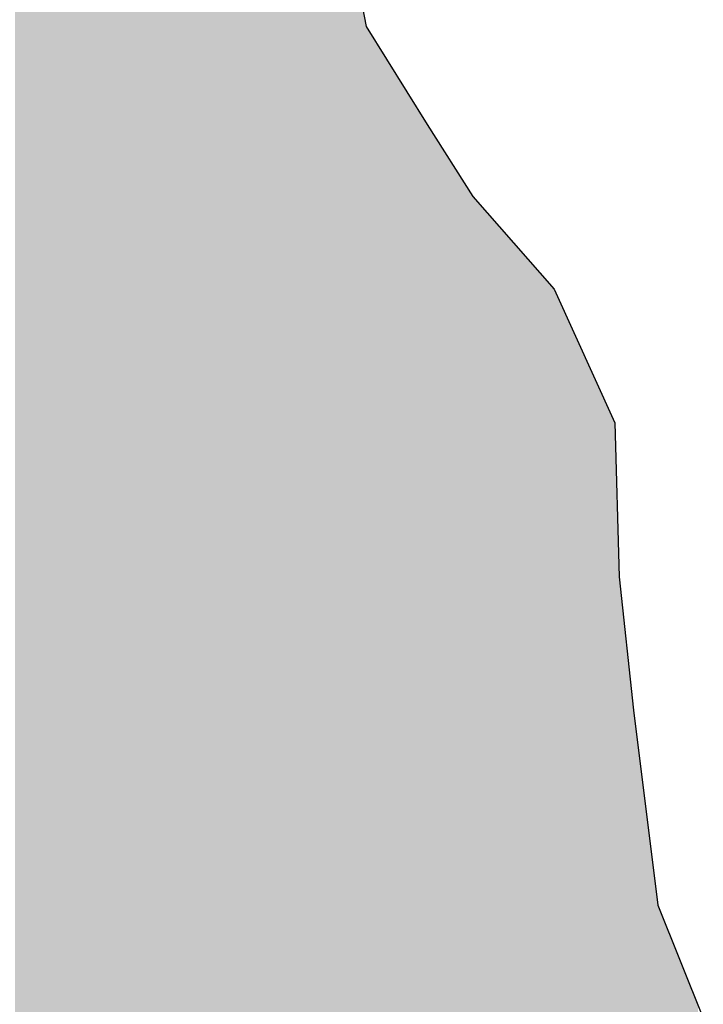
# Model space of a CAD drawing. Extents: x 132729 to 413893, y 707796 to 905796.
# Tile 19 of 62: x 210505 to 211621, y 778039 to 779648. Entities that reach past the tile are written whole.
import ezdxf

# ---------------------------------------------------------------- set-up
doc = ezdxf.new("R2010")
doc.units = 0
doc.header["$LTSCALE"] = 2000
doc.layers.add('HENDRYFILL', color=11, linetype='CONTINUOUS')
doc.layers.add('WATER', color=4, linetype='CONTINUOUS')

msp = doc.modelspace()

# ---------------------------------------------------------------- linework, layer by layer
at = {"layer": 'HENDRYFILL', "color": 0}
for points in [[(210497.6819940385, 774683.0316388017), (210497.6819940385, 807636.8669532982), (210513.0343390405, 774676.8080348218), (210513.0343390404, 807649.4853441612)], [(210513.0343390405, 774676.8080348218), (210513.0343390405, 782645.8173970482), (210517.8493407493, 774674.8561073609), (210517.8493407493, 782577.3297577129)], [(210517.8493407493, 774674.8561073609), (210517.8493407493, 782577.3297577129), (210528.3461766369, 774670.6008519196), (210528.3461766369, 782428.0248241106)], [(210528.3461766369, 774670.6008519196), (210528.3461766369, 782428.0248241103), (210539.3089220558, 774666.1567239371), (210539.3089220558, 782329.2420556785)], [(210539.3089220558, 774666.1567239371), (210539.3089220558, 782329.2420556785), (210541.6196692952, 774665.2199826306), (210541.6196692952, 782308.4204456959)], [(210541.6196692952, 774665.2199826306), (210541.6196692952, 782308.4204456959), (210559.9618998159, 774657.7843251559), (210559.9618998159, 782143.1428404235)], [(210559.9618998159, 774657.7843251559), (210559.961899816, 782143.1428404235), (210567.3730710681, 774654.7799505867), (210567.3730710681, 782129.9727869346)], [(210567.3730710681, 774654.7799505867), (210567.3730710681, 782129.9727869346), (210589.3375429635, 774645.875892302), (210589.3375429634, 782090.9407284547)], [(210589.3375429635, 774645.875892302), (210589.3375429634, 782090.9407284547), (210590.8807287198, 774645.2503085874), (210590.8807287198, 782088.1984036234)], [(210590.8807287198, 774645.2503085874), (210590.8807287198, 782088.1984036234), (210625.4725958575, 774631.2272989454), (210625.4725958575, 782026.7267785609)], [(210625.4725958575, 774631.2272989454), (210625.4725958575, 782026.7267785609), (210632.2871193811, 774628.4647961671), (210632.2871193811, 782014.6170004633)], [(210632.2871193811, 774628.4647961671), (210632.2871193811, 782014.6170004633), (210632.8027282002, 774628.2557763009), (210632.8027282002, 782013.7007356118)], [(210632.8027282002, 774628.2557763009), (210632.8027282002, 782013.7007356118), (210638.4194372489, 774625.9788490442), (210638.4194372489, 782003.7195388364)], [(210638.4194372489, 774625.9788490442), (210638.4194372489, 782003.7195388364), (210646.5113700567, 774622.6985042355), (210646.5113700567, 781989.339735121)], [(210646.5113700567, 774622.6985042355), (210646.5113700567, 781989.339735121), (210653.8415023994, 774619.726981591), (210653.8415023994, 781976.3136921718)], [(210653.8415023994, 774619.726981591), (210653.8415023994, 781976.3136921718), (210656.817646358, 774618.5204987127), (210656.817646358, 781971.0249228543)], [(210656.817646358, 774618.5204987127), (210656.817646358, 781971.0249228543), (210658.7466285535, 774617.7385190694), (210658.7466285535, 781967.597016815)], [(210658.7466285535, 774617.7385190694), (210658.7466285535, 781967.597016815), (210659.2732852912, 774617.5250205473), (210659.2732852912, 781966.6611192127)], [(210659.2732852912, 774617.5250205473), (210659.2732852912, 781966.6611192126), (210669.7644877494, 774613.2720488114), (210669.7644877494, 781923.4905150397)], [(210669.7644877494, 774613.2720488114), (210669.7644877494, 781923.4905150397), (210689.3703037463, 774605.3241532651), (210689.3703037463, 781842.8138790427)], [(210689.3703037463, 774605.3241532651), (210689.3703037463, 781842.8138790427), (210693.4989408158, 774603.6504674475), (210693.4989408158, 781825.8248105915)], [(210693.4989408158, 774603.6504674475), (210693.4989408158, 781825.8248105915), (210700.0329992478, 774601.0016608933), (210700.0329992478, 781798.9375923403)], [(210700.0329992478, 774601.0016608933), (210700.0329992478, 781798.9375923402), (210701.3802109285, 774600.4555220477), (210701.3802109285, 781791.9631075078)], [(210701.3802109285, 774600.4555220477), (210701.3802109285, 781791.9631075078), (210719.1721684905, 774593.2429367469), (210719.1721684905, 781699.8545399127)], [(210719.1721684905, 774593.2429367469), (210719.1721684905, 781699.8545399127), (210733.1612754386, 774587.5719684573), (210733.1612754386, 781627.4332451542)], [(210733.1612754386, 774587.5719684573), (210733.1612754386, 781627.4332451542), (210744.8356037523, 774582.8393757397), (210744.8356037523, 781566.9955077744)], [(210744.8356037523, 774582.8393757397), (210744.8356037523, 781566.9955077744), (210751.3390294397, 774580.2029872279), (210751.3390294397, 781533.327417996)], [(210751.3390294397, 774580.2029872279), (210751.3390294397, 781533.327417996), (210755.1125028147, 774578.6732792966), (210755.1125028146, 781513.7922304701)], [(210755.1125028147, 774578.6732792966), (210755.1125028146, 781262.7183303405), (210758.9398344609, 774577.1217380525), (210758.9398344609, 781231.7893322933)], [(210758.9398344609, 774577.1217380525), (210758.9398344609, 781231.7893322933), (210764.8076313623, 774574.7430236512), (210764.8076313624, 781184.3711580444)], [(210764.8076313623, 774574.7430236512), (210764.8076313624, 781184.3711580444), (210778.9620796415, 774569.005028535), (210778.9620796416, 781069.9878373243)], [(210778.9620796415, 774569.005028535), (210778.9620796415, 781069.9878373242), (210780.0839400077, 774568.5502436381), (210780.0839400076, 781066.2870711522)], [(210780.0839400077, 774568.5502436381), (210780.0839400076, 781066.2870711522), (210782.9547526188, 774567.3864604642), (210782.9547526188, 781056.816903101)], [(210782.9547526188, 774567.3864604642), (210782.9547526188, 781056.816903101), (210791.9138172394, 774563.7545937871), (210791.9138172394, 781027.2629547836)], [(210791.9138172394, 774563.7545937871), (210791.9138172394, 781027.2629547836), (210802.8961474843, 774559.3025264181), (210802.8961474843, 780991.0347061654)], [(210802.8961474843, 774559.3025264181), (210802.8961474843, 780991.0347061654), (210804.6904210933, 774558.575155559), (210804.6904210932, 780985.1157992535)], [(210804.6904210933, 774558.575155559), (210804.6904210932, 780985.1157992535), (210825.3629836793, 774550.1948173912), (210825.3629836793, 780916.9216437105)], [(210825.3629836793, 774550.1948173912), (210825.3629836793, 780916.9216437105), (210835.00299845, 774546.2869040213), (210835.0029984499, 780885.1213933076)], [(210835.00299845, 774546.2869040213), (210835.0029984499, 780885.1213933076), (210852.7153612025, 774539.1065852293), (210852.7153612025, 780826.6922742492)], [(210852.7153612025, 774539.1065852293), (210852.7153612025, 780826.6922742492), (210857.6951859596, 774537.0878410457), (210857.6951859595, 780810.3804461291)], [(210857.6951859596, 774537.0878410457), (210857.6951859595, 780810.3804461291), (210862.6358410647, 774535.084975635), (210862.6358410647, 780794.1969214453)], [(210862.6358410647, 774535.084975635), (210862.6358410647, 780794.1969214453), (210880.7033675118, 774527.7606789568), (210880.7033675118, 780735.015243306)], [(210880.7033675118, 774527.7606789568), (210880.7033675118, 780735.015243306), (210880.9434074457, 774527.6633704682), (210880.9434074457, 780734.2289726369)], [(210880.9434074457, 774527.6633704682), (210880.9434074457, 780734.2289726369), (210886.2845476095, 774525.4981545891), (210886.2845476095, 780716.7336259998)], [(210886.2845476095, 774525.4981545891), (210886.2845476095, 780716.7336259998), (210887.9881784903, 774524.8075288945), (210887.9881784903, 780711.1532420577)], [(210887.9881784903, 774524.8075288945), (210887.9881784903, 780711.1532420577), (210891.9612666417, 774523.1969002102), (210891.9612666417, 780698.1390630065)], [(210891.9612666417, 774523.1969002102), (210891.9612666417, 780698.1390630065), (210907.1077629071, 774517.0567441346), (210907.1077629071, 780648.5254609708)], [(210907.1077629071, 774517.0567441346), (210907.1077629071, 780648.5254609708), (210913.330723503, 774514.5340518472), (210913.330723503, 780628.1416385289)], [(210913.330723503, 774514.5340518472), (210913.330723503, 780628.1416385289), (210923.3516385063, 774510.4717273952), (210923.3516385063, 780595.3173021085)], [(210923.3516385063, 774510.4717273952), (210923.3516385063, 780595.3173021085), (210934.6756993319, 774505.8811277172), (210934.6756993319, 780558.2244036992)], [(210934.6756993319, 774505.8811277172), (210934.6756993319, 780558.224403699), (210937.2354141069, 774504.84345881), (210937.2354141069, 780541.6613277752)], [(210937.2354141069, 774504.84345881), (210937.2354141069, 780541.6613277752), (210945.0922031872, 774501.6584376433), (210945.0922031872, 780490.822618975)], [(210945.0922031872, 774501.6584376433), (210945.0922031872, 780490.822618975), (210946.2691773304, 774501.1813104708), (210946.2691773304, 780483.2068047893)], [(210946.2691773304, 774501.1813104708), (210946.2691773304, 780483.2068047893), (210947.9581195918, 774500.4966393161), (210947.9581195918, 780472.2782125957)], [(210947.9581195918, 774500.4966393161), (210947.9581195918, 780472.2782125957), (210954.3021276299, 774497.9248762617), (210954.3021276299, 780431.2282144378)], [(210954.3021276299, 774497.9248762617), (210954.3021276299, 780431.2282144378), (210968.2853108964, 774492.2563093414), (210968.2853108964, 780340.7476154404)], [(210968.2853108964, 774492.2563093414), (210968.2853108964, 780340.7476154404), (210972.6893226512, 774490.4709908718), (210972.6893226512, 780312.2506978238)], [(210972.6893226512, 774490.4709908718), (210972.6893226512, 780312.2506978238), (210974.8291617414, 774489.6035330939), (210974.8291617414, 780298.4044999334)], [(210974.8291617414, 774489.6035330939), (210974.8291617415, 780298.4044999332), (210978.5964834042, 774488.0763189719), (210978.5964834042, 780259.1274230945)], [(210978.5964834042, 774488.0763189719), (210978.5964834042, 780259.1274230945), (210981.7379686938, 774486.8028092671), (210981.7379686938, 780226.3751470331)], [(210981.7379686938, 774486.8028092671), (210981.7379686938, 780226.3751470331), (210986.2377135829, 774484.9786820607), (210986.2377135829, 780179.4620237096)], [(210986.2377135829, 774484.9786820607), (210986.2377135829, 780179.4620237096), (210990.2059055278, 774483.3700382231), (210990.2059055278, 780138.0907276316)], [(210990.2059055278, 774483.3700382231), (210990.2059055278, 780138.0907276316), (211001.0228944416, 774478.9849976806), (211001.0228944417, 780025.315726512)], [(211001.0228944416, 774478.9849976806), (211001.0228944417, 780025.315726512), (211006.1693160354, 774476.8987177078), (211006.1693160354, 779971.6605267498)], [(211006.1693160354, 774476.8987177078), (211006.1693160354, 779971.6605267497), (211008.1276754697, 774476.1048289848), (211008.1276754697, 779961.5221436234)], [(211008.1276754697, 774476.1048289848), (211008.1276754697, 779961.5221436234), (211070.9439481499, 774450.6400804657), (211070.9439481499, 779636.3237005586)], [(211070.9439481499, 774450.6400804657), (211070.9439481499, 779636.3237005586), (211078.0732102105, 774447.7499875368), (211078.0732102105, 779624.8693862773)], [(211078.0732102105, 774447.7499875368), (211078.0732102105, 779624.8693862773), (211097.7390361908, 774439.7777648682), (211097.7390361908, 779593.2730514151)], [(211097.7390361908, 774439.7777648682), (211097.7390361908, 779593.2730514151), (211108.9271329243, 774435.2422829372), (211108.9271329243, 779575.297561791)], [(211108.9271329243, 774435.2422829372), (211108.9271329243, 779575.297561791), (211109.9191809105, 774434.8401219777), (211109.9191809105, 779573.7036760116)], [(211109.9191809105, 774434.8401219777), (211109.9191809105, 779573.7036760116), (211111.5481131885, 774434.1797779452), (211111.5481131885, 779571.0865324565)], [(211111.5481131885, 774434.1797779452), (211111.5481131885, 779571.0865324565), (211119.7600659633, 774430.8507788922), (211119.7600659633, 779557.8927001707)], [(211119.7600659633, 774430.8507788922), (211119.7600659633, 779557.8927001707), (211141.9562294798, 774421.8527963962), (211141.9562294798, 779522.2309681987)], [(211141.9562294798, 774421.8527963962), (211141.9562294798, 779522.2309681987), (211152.1118530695, 774417.7358631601), (211152.1118530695, 779505.9143139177)], [(211152.1118530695, 774417.7358631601), (211152.1118530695, 779505.9143139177), (211163.3954887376, 774413.1616512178), (211163.3954887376, 779487.78532552)], [(211163.3954887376, 774413.1616512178), (211163.3954887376, 779487.78532552), (211169.55843935, 774410.6632860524), (211169.55843935, 779477.8835471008)], [(211169.55843935, 774410.6632860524), (211169.55843935, 779477.8835471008), (211170.3655611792, 774410.3360913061), (211170.3655611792, 779476.5867751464)], [(211170.3655611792, 774410.3360913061), (211170.3655611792, 779476.5867751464), (211178.0589698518, 774407.2173020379), (211178.0589698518, 779464.4442683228)], [(211178.0589698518, 774407.2173020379), (211178.0589698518, 779464.4442683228), (211179.6393643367, 774406.5766344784), (211179.6393643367, 779461.9499317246)], [(211179.6393643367, 774406.5766344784), (211179.6393643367, 779461.9499317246), (211204.1589425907, 774396.6367754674), (211204.1589425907, 779423.250681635)], [(211204.1589425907, 774396.6367754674), (211204.1589425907, 779423.250681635), (211204.9170031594, 774396.3294693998), (211204.9170031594, 779422.0542346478)], [(211204.9170031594, 774396.3294693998), (211204.9170031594, 779422.0542346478), (211209.817233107, 774394.3429917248), (211209.817233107, 779414.3202017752)], [(211209.817233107, 774394.3429917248), (211209.817233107, 779414.3202017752), (211210.9844148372, 774393.8698342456), (211210.9844148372, 779412.4780388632)], [(211210.9844148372, 774393.8698342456), (211210.9844148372, 779412.4780388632), (211215.3739321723, 774392.0903915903), (211215.3739321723, 779405.5500637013)], [(211215.3739321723, 774392.0903915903), (211215.3739321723, 779405.5500637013), (211220.3341721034, 774390.0795867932), (211220.3341721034, 779397.7213170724)], [(211220.3341721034, 774390.0795867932), (211220.3341721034, 779397.7213170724), (211222.5485155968, 774389.181926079), (211222.5485155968, 779394.2264187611)], [(211222.5485155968, 774389.181926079), (211222.5485155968, 779394.2264187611), (211223.0947571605, 774388.9604881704), (211223.0947571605, 779393.3642857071)], [(211223.0947571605, 774388.9604881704), (211223.0947571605, 779393.3642857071), (211224.6832642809, 774388.3165318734), (211224.6832642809, 779390.8571449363)], [(211224.6832642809, 774388.3165318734), (211224.6832642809, 779390.8571449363), (211229.5052808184, 774386.3617607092), (211229.5052808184, 779383.2465562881)], [(211229.5052808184, 774386.3617607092), (211229.5052808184, 779383.2465562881), (211232.7898857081, 774385.030232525), (211232.7898857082, 779378.0624644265)], [(211232.7898857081, 774385.030232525), (211232.7898857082, 779378.0624644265), (211235.1046643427, 774384.091856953), (211235.1046643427, 779374.4090493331)], [(211235.1046643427, 774384.091856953), (211235.1046643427, 779374.4090493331), (211242.3747867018, 774381.1446614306), (211242.3747867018, 779362.9346152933)], [(211242.3747867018, 774381.1446614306), (211242.3747867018, 779362.9346152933), (211244.9455493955, 774380.1025138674), (211244.9455493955, 779358.8771805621)], [(211244.9455493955, 774380.1025138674), (211244.9455493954, 779358.877180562), (211249.479629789, 774378.2644675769), (211249.479629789, 779353.7082136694)], [(211249.479629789, 774378.2644675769), (211249.479629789, 779353.7082136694), (211257.4710653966, 774375.0248627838), (211257.4710653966, 779344.5977739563)], [(211257.4710653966, 774375.0248627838), (211257.4710653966, 779344.5977739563), (211262.7619879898, 774372.8800043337), (211262.7619879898, 779338.5659877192)], [(211262.7619879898, 774372.8800043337), (211262.7619879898, 779338.5659877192), (211268.4436032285, 774370.5767651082), (211268.4436032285, 779332.0888019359)], [(211268.4436032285, 774370.5767651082), (211268.4436032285, 779332.0888019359), (211269.4907649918, 774370.1522618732), (211269.4907649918, 779330.8950109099)], [(211269.4907649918, 774370.1522618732), (211269.4907649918, 779330.8950109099), (211276.0366142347, 774367.4986755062), (211276.0366142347, 779323.4325763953)], [(211276.0366142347, 774367.4986755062), (211276.0366142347, 779323.4325763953), (211284.1314448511, 774364.2171559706), (211284.1314448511, 779314.2042637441)], [(211284.1314448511, 774364.2171559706), (211284.1314448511, 779314.2042637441), (211286.2140941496, 774363.3728820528), (211286.2140941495, 779311.8299906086)], [(211286.2140941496, 774363.3728820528), (211286.2140941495, 779311.8299906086), (211287.0377864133, 774363.0389699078), (211287.0377864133, 779310.890960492)], [(211287.0377864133, 774363.0389699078), (211287.0377864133, 779310.890960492), (211303.0158855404, 774356.5616948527), (211303.0158855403, 779292.6755213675)], [(211303.0158855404, 774356.5616948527), (211303.0158855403, 779292.6755213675), (211310.7422667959, 774353.4295390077), (211310.7422667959, 779283.8672503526)], [(211310.7422667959, 774353.4295390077), (211310.7422667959, 779283.8672503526), (211317.6614616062, 774350.6246041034), (211317.6614616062, 779275.9791924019)], [(211317.6614616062, 774350.6246041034), (211317.6614616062, 779275.9791924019), (211323.663967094, 774348.1912809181), (211323.663967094, 779269.1361835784)], [(211323.663967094, 774348.1912809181), (211323.663967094, 779269.1361835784), (211336.7474710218, 774342.8874301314), (211336.7474710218, 779254.2206565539)], [(211336.7474710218, 774342.8874301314), (211336.7474710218, 779254.2206565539), (211354.4174546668, 774335.7242911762), (211354.4174546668, 779234.0764260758)], [(211354.4174546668, 774335.7242911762), (211354.4174546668, 779234.0764260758), (211371.2626856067, 774328.8954942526), (211371.2626856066, 779214.8724346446)], [(211371.2626856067, 774328.8954942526), (211371.2626856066, 779214.8724346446), (211371.4458398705, 774328.8212463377), (211371.4458398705, 779214.6636341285)], [(211371.4458398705, 774328.8212463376), (211371.4458398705, 779214.6636341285), (211377.9118677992, 774326.9939844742), (211377.9118677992, 779207.292197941)], [(211377.9118677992, 774326.9939844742), (211377.9118677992, 779207.2921979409), (211385.5775790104, 774324.8276990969), (211385.5775790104, 779190.3916473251)], [(211385.5775790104, 774324.8276990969), (211385.5775790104, 779190.3916473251), (211395.0669410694, 774322.1460606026), (211395.0669410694, 779169.4705038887)], [(211395.0669410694, 774322.1460606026), (211395.0669410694, 779169.4705038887), (211396.3749830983, 774321.7764155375), (211396.3749830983, 779166.5866709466)], [(211396.3749830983, 774321.7764155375), (211396.3749830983, 779166.5866709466), (211406.6714669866, 774318.8666891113), (211406.6714669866, 779143.8860705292)], [(211406.6714669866, 774318.8666891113), (211406.6714669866, 779143.8860705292), (211414.1620444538, 774316.7498955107), (211414.1620444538, 779127.3716362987)], [(211414.1620444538, 774316.7498955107), (211414.1620444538, 779127.3716362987), (211420.7450649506, 774314.8895722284), (211420.7450649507, 779112.8580878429)], [(211420.7450649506, 774314.8895722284), (211420.7450649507, 779112.8580878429), (211427.8498459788, 774312.8818024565), (211427.8498459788, 779097.1942168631)], [(211427.8498459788, 774312.8818024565), (211427.8498459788, 779097.1942168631), (211439.0636792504, 774309.7128384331), (211439.0636792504, 779072.4711413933)], [(211439.0636792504, 774309.7128384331), (211439.0636792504, 779072.4711413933), (211448.2627838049, 774307.1132250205), (211448.262783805, 779052.1899270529)], [(211448.2627838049, 774307.1132250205), (211448.262783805, 779052.1899270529), (211471.8318955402, 774300.4527312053), (211471.8318955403, 779000.2272382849)], [(211471.8318955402, 774300.4527312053), (211471.8318955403, 779000.2272382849), (211473.4951012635, 774299.982718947), (211473.4951012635, 778996.5603779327)], [(211473.4951012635, 774299.982718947), (211473.4951012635, 778996.5603779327), (211476.9476843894, 774299.007039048), (211476.9476843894, 778988.9484872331)], [(211476.9476843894, 774299.007039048), (211476.9476843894, 778988.9484872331), (211478.1846685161, 774298.6574745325), (211478.1846685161, 778942.6968743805)], [(211478.1846685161, 774298.6574745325), (211478.1846685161, 778942.6968743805), (211478.6108901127, 774298.5370267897), (211478.6108901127, 778926.7601813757)], [(211478.6108901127, 774298.5370267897), (211478.6108901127, 778926.7601813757), (211481.8723953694, 774297.6153443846), (211481.8723953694, 778804.8104528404)], [(211481.8723953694, 774297.6153443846), (211481.8723953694, 778804.8104528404), (211483.6666689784, 774297.1082931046), (211483.6666689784, 778737.7214364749)], [(211483.6666689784, 774297.1082931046), (211483.6666689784, 778737.7214364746), (211498.010939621, 774293.0546856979), (211498.010939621, 778605.7827814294)], [(211498.010939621, 774293.0546856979), (211498.010939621, 778605.7827814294), (211499.0483089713, 774292.7615311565), (211499.0483089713, 778596.2410542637)], [(211499.0483089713, 774292.7615311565), (211499.0483089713, 778596.2410542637), (211507.3509044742, 774290.4152659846), (211507.3509044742, 778519.8737497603)], [(211507.3509044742, 774290.4152659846), (211507.3509044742, 778519.8737497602), (211507.7060681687, 774290.3148987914), (211507.7060681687, 778517.0298916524)], [(211507.7060681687, 774290.3148987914), (211507.7060681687, 778517.0298916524), (211518.8341549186, 774287.1701662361), (211518.8341549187, 778427.9253457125)], [(211518.8341549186, 774287.1701662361), (211518.8341549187, 778427.9253457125), (211521.6804864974, 774286.3658094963), (211521.6804864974, 778405.1342686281)], [(211521.6804864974, 774286.3658094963), (211521.6804864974, 778405.1342686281), (211525.0020017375, 774285.4271686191), (211525.0020017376, 778378.538312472)], [(211525.0020017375, 774285.4271686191), (211525.0020017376, 778378.538312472), (211526.8562853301, 774284.9031588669), (211526.8562853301, 778363.6907379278)], [(211526.8562853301, 774284.9031588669), (211526.8562853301, 778363.6907379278), (211538.6751146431, 774281.5632264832), (211538.6751146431, 778269.0552949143)], [(211538.6751146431, 774281.5632264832), (211538.6751146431, 778269.0552949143), (211544.482901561, 774279.9219796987), (211544.482901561, 778222.5513245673)], [(211544.482901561, 774279.9219796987), (211544.482901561, 778222.5513245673), (211547.1185704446, 774279.1771550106), (211547.1185704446, 778201.4470606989)], [(211547.1185704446, 774279.1771550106), (211547.1185704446, 778201.4470606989), (211554.7891778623, 774277.0094859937), (211554.7891778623, 778182.338715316)], [(211554.7891778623, 774277.0094859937), (211554.7891778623, 778182.338715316), (211556.3972698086, 774276.555048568), (211556.3972698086, 778178.3327775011)], [(211556.3972698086, 774276.555048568), (211556.3972698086, 778178.3327775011), (211565.4310330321, 774274.0021596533), (211565.4310330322, 778155.8286577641)], [(211565.4310330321, 774274.0021596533), (211565.4310330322, 778155.8286577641), (211567.7458116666, 774273.3480166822), (211567.7458116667, 778150.0622839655)], [(211567.7458116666, 774273.3480166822), (211567.7458116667, 778150.0622839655), (211573.2669817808, 774271.7877661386), (211573.2669817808, 778136.3084285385)], [(211573.2669817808, 774271.7877661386), (211573.2669817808, 778136.3084285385), (211582.782080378, 774269.0988546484), (211582.782080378, 778112.6052482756)], [(211582.782080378, 774269.0988546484), (211582.782080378, 778112.6052482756), (211597.7534428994, 774264.8680347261), (211597.7534428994, 778075.3099012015)], [(211597.7534428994, 774264.8680347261), (211597.7534428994, 778075.3099012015), (211601.1055908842, 774263.9207372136), (211601.1055908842, 778066.9593237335)], [(211601.1055908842, 774263.9207372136), (211601.1055908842, 778066.9593237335), (211603.9163935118, 774263.1264207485), (211603.9163935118, 778059.9572984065)], [(211603.9163935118, 774263.1264207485), (211603.9163935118, 778059.9572984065), (211612.3732824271, 774260.7365531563), (211612.3732824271, 778038.8902374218)]]:
    msp.add_solid(points, dxfattribs=at)
at = {"layer": 'WATER', "color": 0}
msp.add_lwpolyline([(210700.0329992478, 781798.93759234), (210764.8076313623, 781463.6007661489), (210755.1125028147, 781262.7183303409), (210778.9620796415, 781069.9878373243), (210852.7153612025, 780826.6922742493), (210934.6756993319, 780558.2244036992), (210974.8291617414, 780298.4044999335), (211006.1693160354, 779971.6605267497), (211070.9439481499, 779636.3237005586), (211170.3655611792, 779476.5867751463), (211244.9455493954, 779358.877180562), (211377.9118677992, 779207.292197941), (211476.9476843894, 778988.9484872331), (211483.6666689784, 778737.7214364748), (211507.3509044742, 778519.8737497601), (211547.1185704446, 778201.4470606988), (211621.2576484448, 778016.7582829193)], dxfattribs=at)

doc.saveas('drawing.dxf')
